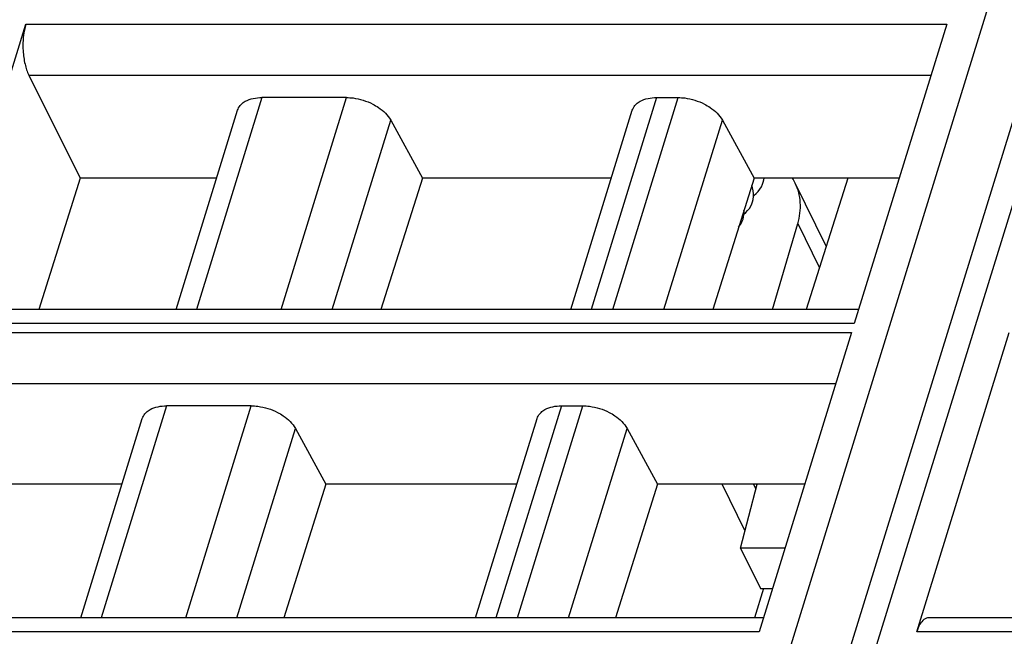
# Model space of a CAD drawing. Header units: millimetres. Extents: x 0 to 841, y 0 to 594.
# Tile 71 of 237: x 348 to 369, y 133 to 147. Entities that reach past the tile are written whole.
import ezdxf

# ---------------------------------------------------------------- set-up
doc = ezdxf.new("R2010")
doc.units = ezdxf.units.MM
doc.header["$LTSCALE"] = 46.255
doc.layers.get('0').update_dxf_attribs({"linetype": 'CONTINUOUS'})
doc.layers.add('1', color=7, linetype='CONTINUOUS')

msp = doc.modelspace()

# ---------------------------------------------------------------- linework, layer by layer
at = {"color": 7, "linetype": 'CONTINUOUS'}
for p, q in [((355.35297, 99.42039), (372.29351, 154.24002)), ((345.97993, 140.18601), (347.97697, 146.64844)), ((367.87218, 146.64844), (365.87514, 140.18601)), ((348.0415, 145.54678), (349.14818, 143.32483)), ((354.90486, 145.06482), (353.07526, 145.06482)), ((361.60431, 145.06482), (362.07072, 145.06482)), ((351.22155, 140.48873), (352.55055, 144.78937)), ((359.75057, 140.48873), (361.07957, 144.78937)), ((355.85907, 144.57677), (356.54417, 143.32483)), ((363.02492, 144.57677), (363.71003, 143.32483)), ((349.14818, 143.32483), (348.25492, 140.48873)), ((352.09797, 143.32483), (349.14818, 143.32483)), ((356.54417, 143.32483), (355.64988, 140.48873)), ((360.62699, 143.32483), (356.54417, 143.32483)), ((363.71003, 143.32483), (362.81574, 140.48873)), ((366.84511, 143.32483), (363.71003, 143.32483)), ((365.27029, 141.85243), (364.60042, 143.21747)), ((365.73901, 143.32483), (364.83616, 140.48873)), ((364.11037, 140.48873), (364.65444, 142.34353)), ((365.96869, 140.48873), (346.2337, 140.48873)), ((365.81462, 139.99016), (363.81758, 133.52773)), ((367.22521, 133.52773), (369.22225, 139.99016)), ((352.8473, 138.40655), (351.0177, 138.40655)), ((359.54675, 138.40655), (360.01316, 138.40655)), ((349.16398, 133.83045), (350.49298, 138.13109)), ((357.69301, 133.83045), (359.02201, 138.13109)), ((353.80151, 137.91849), (354.46, 136.71518)), ((360.96736, 137.91849), (361.62585, 136.71518)), ((350.05543, 136.71518), (347.0664, 136.71518)), ((354.46, 136.71518), (353.55037, 133.83045)), ((358.58446, 136.71518), (354.46, 136.71518)), ((361.62585, 136.71518), (360.71623, 133.83045)), ((364.80258, 136.71518), (361.62585, 136.71518)), ((363.51624, 135.70251), (363.01929, 136.71518)), ((363.42035, 135.33042), (363.77722, 136.71518)), ((363.42035, 135.33042), (363.84699, 134.46101)), ((364.37465, 135.33042), (363.42035, 135.33042)), ((363.91535, 134.46101), (363.72049, 133.83045)), ((363.84699, 134.46101), (364.10598, 134.46101)), ((363.91113, 133.83045), (344.17614, 133.83045)), ((387.21397, 133.83045), (367.47898, 133.83045))]:
    msp.add_line(p, q, dxfattribs=at)
at = {"color": 9, "linetype": 'CONTINUOUS'}
for p, q in [((372.52673, 153.21646), (356.00334, 99.74675)), ((354.16122, 99.74675), (370.50339, 152.63002)), ((347.97697, 146.64844), (367.87218, 146.64844)), ((348.0415, 145.54678), (367.53175, 145.54678)), ((353.07529, 145.06482), (351.66117, 140.48873)), ((353.49075, 140.48873), (354.90487, 145.06482)), ((361.60431, 145.06482), (360.19019, 140.48873)), ((360.6566, 140.48873), (362.07072, 145.06482)), ((354.59577, 140.48873), (355.85907, 144.57677)), ((361.76162, 140.48873), (363.02492, 144.57677)), ((364.65444, 142.34353), (365.1228, 141.38912)), ((365.87514, 140.18601), (345.97993, 140.18601)), ((345.91941, 139.99016), (365.81462, 139.99016)), ((345.98394, 138.8885), (365.47418, 138.8885)), ((351.01772, 138.40655), (349.6036, 133.83045)), ((351.43318, 133.83045), (352.84731, 138.40655)), ((359.54675, 138.40655), (358.13263, 133.83045)), ((358.59904, 133.83045), (360.01316, 138.40655)), ((352.5382, 133.83045), (353.80151, 137.91849)), ((359.70406, 133.83045), (360.96736, 137.91849)), ((363.69696, 136.71518), (363.74958, 136.60795)), ((363.81758, 133.52773), (343.92237, 133.52773)), ((387.12042, 133.52773), (367.22521, 133.52773))]:
    msp.add_line(p, q, dxfattribs=at)
at = {"color": 7, "linetype": 'CONTINUOUS'}
for points in [[(363.69809, 142.92449), (363.69887, 142.9872), (363.6922, 143.05129), (363.67797, 143.11616), (363.66058, 143.16802)], [(363.69838, 142.94744), (363.7029, 142.95055), (363.75347, 142.99301), (363.79797, 143.03883), (363.83632, 143.08772), (363.86836, 143.13925), (363.89363, 143.19211), (363.90968, 143.23675)], [(363.90961, 143.23651), (363.92232, 143.28616), (363.92809, 143.32483)], [(363.49253, 142.54887), (363.52871, 142.57933), (363.57174, 142.62394), (363.60865, 142.67151), (363.6393, 142.72158), (363.66311, 142.77241), (363.67696, 142.81143)], [(363.67684, 142.81103), (363.69042, 142.86559), (363.69809, 142.92449)], [(363.47225, 142.43721), (363.48467, 142.48637), (363.49238, 142.5422)], [(363.49238, 142.5422), (363.49367, 142.60183), (363.491, 142.63021)], [(363.37528, 142.26322), (363.39865, 142.29164), (363.43091, 142.34162), (363.45601, 142.39267), (363.47239, 142.43767)]]:
    msp.add_lwpolyline(points, dxfattribs=at)
msp.add_arc((363.64454, 142.74776), 1.06501, 26.169016, 32.856625, dxfattribs=at)
for points, knots in [([(347.97697, 146.64844), (347.964, 146.60645), (347.91871, 146.41953), (347.9093, 146.22488), (347.91796, 146.07703)], [0, 0, 0, 0, 0.22881463, 1, 1, 1, 1]), ([(347.91796, 146.07703), (347.92369, 145.97907), (347.94796, 145.79769), (348.00396, 145.62215), (348.0415, 145.54678)], [0, 0, 0, 0, 0.53816872, 1, 1, 1, 1]), ([(352.55054, 144.78937), (352.56223, 144.8272), (352.58925, 144.87548), (352.62597, 144.91435), (352.63604, 144.92388)], [0, 0, 0, 0, 0.7407559, 1, 1, 1, 1]), ([(352.63604, 144.92388), (352.66071, 144.94721), (352.7893, 145.03837), (352.95328, 145.06482), (353.07526, 145.06482)], [0, 0, 0, 0, 0.21777869, 1, 1, 1, 1]), ([(354.90486, 145.06482), (354.95215, 145.06482), (355.14735, 145.05145), (355.33886, 144.99131), (355.47069, 144.92387)], [0, 0, 0, 0, 0.24204309, 1, 1, 1, 1]), ([(355.47069, 144.92387), (355.51364, 144.90191), (355.66405, 144.81371), (355.79827, 144.68788), (355.85908, 144.57675)], [0, 0, 0, 0, 0.27579327, 1, 1, 1, 1]), ([(361.07956, 144.78937), (361.09126, 144.8272), (361.11828, 144.87548), (361.155, 144.91435), (361.16506, 144.92388)], [0, 0, 0, 0, 0.7407559, 1, 1, 1, 1]), ([(361.16506, 144.92388), (361.18973, 144.94721), (361.31833, 145.03837), (361.48231, 145.06482), (361.60429, 145.06482)], [0, 0, 0, 0, 0.21777869, 1, 1, 1, 1]), ([(362.07072, 145.06482), (362.11801, 145.06482), (362.31321, 145.05145), (362.50471, 144.99131), (362.63655, 144.92387)], [0, 0, 0, 0, 0.24204309, 1, 1, 1, 1]), ([(362.63655, 144.92387), (362.6795, 144.90191), (362.82991, 144.81371), (362.96412, 144.68788), (363.02493, 144.57675)], [0, 0, 0, 0, 0.27579327, 1, 1, 1, 1]), ([(364.65372, 142.34073), (364.69706, 142.48849), (364.73896, 142.79027), (364.66387, 143.0882), (364.60039, 143.21745)], [0, 0, 0, 0, 0.51676364, 1, 1, 1, 1]), ([(350.57847, 138.2656), (350.60314, 138.28894), (350.73174, 138.38009), (350.89572, 138.40655), (351.0177, 138.40655)], [0, 0, 0, 0, 0.21777869, 1, 1, 1, 1]), ([(352.8473, 138.40655), (352.89459, 138.40655), (353.08979, 138.39317), (353.28129, 138.33303), (353.41313, 138.2656)], [0, 0, 0, 0, 0.24204309, 1, 1, 1, 1]), ([(359.1075, 138.2656), (359.13217, 138.28894), (359.26076, 138.38009), (359.42475, 138.40655), (359.54673, 138.40655)], [0, 0, 0, 0, 0.21777869, 1, 1, 1, 1]), ([(360.01316, 138.40655), (360.06044, 138.40655), (360.25564, 138.39317), (360.44715, 138.33303), (360.57899, 138.2656)], [0, 0, 0, 0, 0.24204309, 1, 1, 1, 1]), ([(350.49298, 138.13109), (350.50467, 138.16892), (350.53169, 138.2172), (350.56841, 138.25607), (350.57847, 138.2656)], [0, 0, 0, 0, 0.7407559, 1, 1, 1, 1]), ([(353.41313, 138.2656), (353.45608, 138.24363), (353.60649, 138.15543), (353.74071, 138.0296), (353.80152, 137.91848)], [0, 0, 0, 0, 0.27579327, 1, 1, 1, 1]), ([(359.022, 138.13109), (359.03369, 138.16892), (359.06071, 138.2172), (359.09743, 138.25607), (359.1075, 138.2656)], [0, 0, 0, 0, 0.7407559, 1, 1, 1, 1]), ([(360.57899, 138.2656), (360.62193, 138.24363), (360.77234, 138.15543), (360.90656, 138.0296), (360.96737, 137.91848)], [0, 0, 0, 0, 0.27579327, 1, 1, 1, 1]), ([(367.37954, 133.79304), (367.34403, 133.76547), (367.28047, 133.68012), (367.24246, 133.58356), (367.22521, 133.52773)], [0, 0, 0, 0, 0.43482843, 1, 1, 1, 1])]:
    msp.add_open_spline(points, degree=3, knots=knots, dxfattribs=at)
for points in [[(367.43402, 133.82301), (367.41436, 133.81646), (367.39591, 133.80575), (367.37954, 133.79304)], [(367.47898, 133.83043), (367.46379, 133.83043), (367.44843, 133.82782), (367.43402, 133.82301)]]:
    msp.add_open_spline(points, degree=3, dxfattribs=at)
at = {"layer": '1', "color": 1, "linetype": 'CONTINUOUS'}
msp.add_line((363.51624, 135.70251), (363.01929, 136.71518), dxfattribs=at)

doc.saveas('drawing.dxf')
